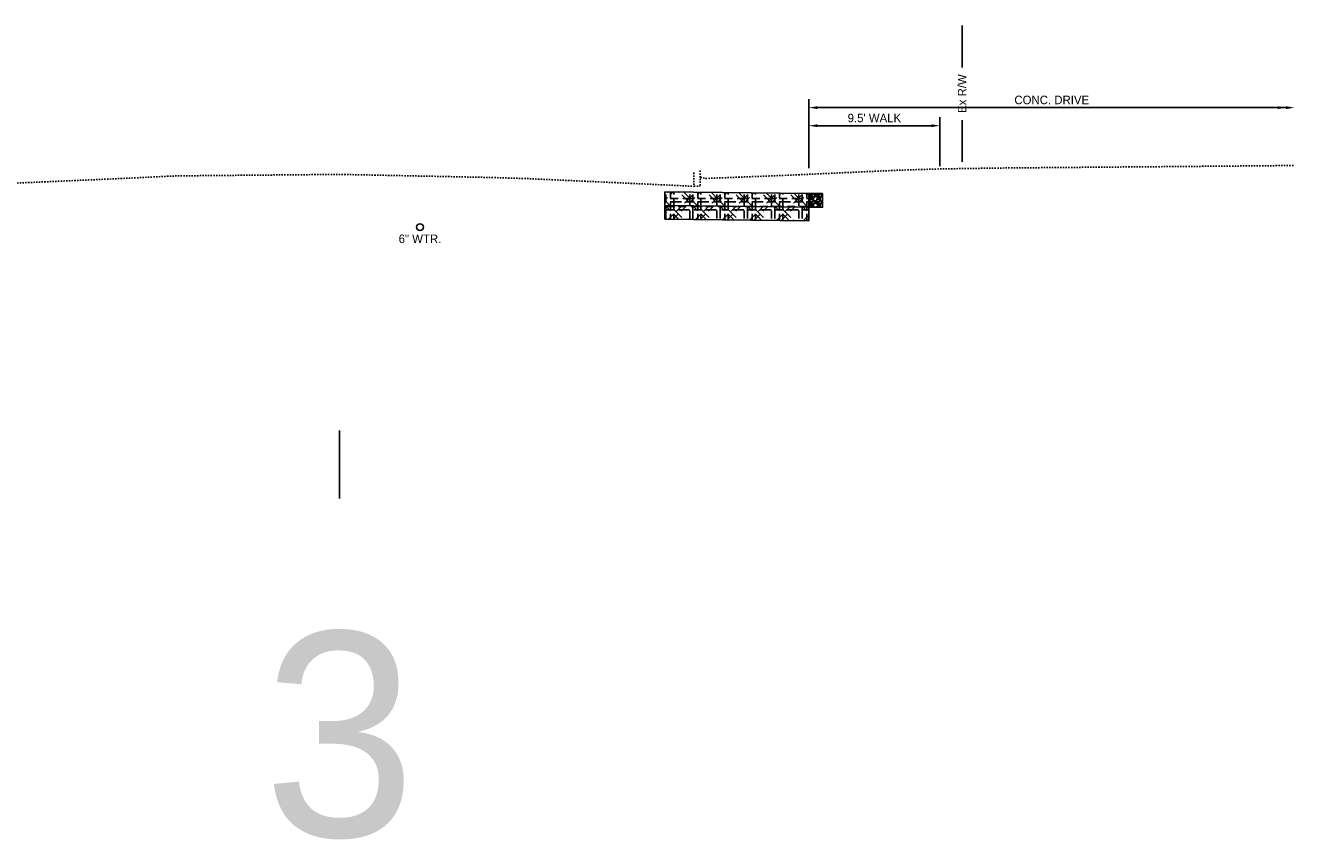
# Model space of a CAD drawing. Header units: feet. Extents: x 161250 to 169758, y 287353 to 289076.
# Tile 20 of 36: x 167845 to 167938, y 288201 to 288261. Entities that reach past the tile are written whole.
import ezdxf

# ---------------------------------------------------------------- set-up
doc = ezdxf.new("R2010")
doc.units = ezdxf.units.FT
doc.header["$MEASUREMENT"] = 0
doc.linetypes.add('OhDOT_USTN2', pattern=[0.11, 0.069, -0.041])
doc.layers.add('DR_P_Storm_Sewer', color=1, linetype='Continuous', true_color=0xff0000)
for name, color, linetype in [('PV_P_Curb', 6, 'Continuous'), ('RD_P_Text', 1, 'Continuous'), ('RW_X_Fee_RW', 50, 'rowex'), ('SC_Shading1', 247, 'Continuous'), ('UT_X_Water', 140, 'waterex'), ('UT_X_Water_Text', 142, 'Continuous'), ('XS_P_Curb', 6, 'Continuous'), ('XS_X_Ground_Line', 180, 'OhDOT_USTN2')]:
    doc.layers.add(name, color=color, linetype=linetype)
doc.layers.add('VIEWPORT', color=232, linetype='Continuous', plot=False)
doc.styles.get("Standard").update_dxf_attribs({"font": 'font31.shx'})
doc.styles.add('Straight-Normal', font='font30.shx', dxfattribs={"height": 0.1})
doc.linetypes.add('rowex', pattern='A,0.75,-0.05,["Ex R/W",Straight-Normal,S=1,R=0,X=0,Y=-0.06],-0.7,0.75,-0.3,0.75,-0.3,0.75,-0.3,0.75,-0.3', length=5.7)
doc.linetypes.add('waterex', pattern='A,0.15,-0.2,0.15,-0.2,0.15,-0.1,["W",Straight-Normal,S=1,R=0,X=0,Y=-0.06],-0.25,0.15,-0.2,0.15,-0.2', length=1.9)
doc.dimstyles.new('COEC', dxfattribs={"dimscale": 13.9, "dimtxt": 0.18, "dimasz": 0.18, "dimexe": 0.18, "dimexo": 0.0625, "dimgap": 0.09, "dimtad": 1, "dimzin": 0, "dimdsep": 46, "dimtxsty": 'Standard', "dimcen": 0.09, "dimclrd": 256, "dimclre": 256, "dimclrt": 256, "dimaunit": 1, "dimadec": 4, "dimazin": 0, "dimtfac": 1, "dimtofl": 0, "dimtmove": 0, "dimatfit": 3, "dimfxl": 1, "dimtolj": 1, "dimtzin": 0, "dimlwd": -1, "dimlwe": -1, "dimarcsym": 0})

# ---------------------------------------------------------------- blocks, each defined once
blk = doc.blocks.new('*D1431')
at = {"layer": 'Defpoints', "color": 0, "transparency": 16777216}
for p in [(167911.754, 288253.344), (167902.155, 288249.969), (167911.754, 288250.122)]:
    blk.add_point(p, dxfattribs=at)
at = {"layer": 'RD_P_Text', "transparency": 16777216}
for p, q in [((167902.155, 288250.219), (167902.155, 288253.969)), ((167902.78, 288253.344), (167911.129, 288253.344)), ((167911.754, 288250.372), (167911.754, 288253.969))]:
    blk.add_line(p, q, dxfattribs=at)
for points in [[(167902.78, 288253.448), (167902.78, 288253.24), (167902.155, 288253.344)], [(167911.129, 288253.448), (167911.129, 288253.24), (167911.754, 288253.344)]]:
    blk.add_solid(points, dxfattribs=at)
at = {"layer": 'RD_P_Text', "transparency": 16777216, "insert": (167906.954, 288253.906), "char_height": 0.625, "attachment_point": 5}
blk.add_mtext("\\A1;9.5' WALK", dxfattribs=at)

msp = doc.modelspace()

# ---------------------------------------------------------------- hatches: boundary and pattern name
at = {"layer": 'SC_Shading1'}
h = msp.add_hatch(dxfattribs=at)
h.set_pattern_fill('WICKER', color=256, scale=2)
h.set_pattern_definition([(0, (-0.3431, 0), (0, 2), [0.58578, -0.34314, 0.82842, -0.24264]), (0, (-0.3431, -0.2426), (0, 2), [0.82842, -0.34314, 0.58578, -0.24264]), (0, (0.2426, 1.1716), (0, 2), [0.82842, -0.34314, 0.58578, -0.24264]), (0, (0.2426, 1.4142), (0, 2), [0.58578, -0.34314, 0.82842, -0.24264]), (90, (0, 0), (-2, 1e-16), [0.58578, -0.34314, 0.82842, -0.24264]), (90, (0.2426, 0), (-2, 1e-16), [0.82842, -0.34314, 0.58578, -0.24264]), (90, (1.4142, 0.3431), (-2, 1e-16), [0.82842, -0.24264, 0.58578, -0.34314]), (90, (1.6569, 0.5858), (-2, 1e-16), [0.58578, -0.24264, 0.82842, -0.34314]), (135, (0.657, -0.4142), (-1.999994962, -1.999994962), [0.58578, -0.34314, 0.48528, -0.34314, 0.82842, -0.24264]), (135, (0.8284, -0.2426), (-1.999994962, -1.999994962), [0.82842, -0.34314, 0.48528, -0.34314, 0.58578, -0.24264]), (135, (2, 0.2426), (-1.999994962, -1.999994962), [0.48528, -0.34314, 0.82842, -0.24264, 0.58578, -0.34314]), (135, (2, 0.5858), (-1.999994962, -1.999994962), [0.48528, -0.34314, 0.58578, -0.24264, 0.82842, -0.34314]), (45, (0.8284, -0.5858), (-1.999994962, 1.999994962), [0.48528, -0.34314, 0.58578, -0.24264, 0.82842, -0.34314]), (45, (0.4853, -0.5858), (-1.999994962, 1.999994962), [0.48528, -0.34314, 0.82842, -0.24264, 0.58578, -0.34314]), (45, (-0.5858, 0), (-1.999994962, 1.999994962), [0.58578, -0.24264, 0.82842, -0.34314, 0.48528, -0.34314]), (45, (-0.929, 0), (-1.999994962, 1.999994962), [0.82842, -0.24264, 0.58578, -0.34314, 0.48528, -0.34314])])
h.paths.add_polyline_path([(167902.155, 288246.38), (167891.591, 288246.501), (167891.591, 288248.501), (167902.155, 288248.38)])
h = msp.add_hatch(dxfattribs=at)
h.set_pattern_fill('GRAVEL', color=256, scale=0.5)
h.set_pattern_definition([(228.012787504, (330.837447, 28.72525), (-4, -4.5), [0.067268, -6.6595440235]), (184.969740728, (330.792447, 28.67525), (6, 0.5), [0.115434, -11.4279623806]), (132.510447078, (330.677447, 28.66525), (5, -5.5), [0.081394, -8.05801629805]), (267.273689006, (330.482447, 28.54025), (0.5, 10), [0.105119, -10.4067790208]), (292.833654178, (330.477447, 28.43525), (-2.5, 6), [0.1030775, -10.20468656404]), (357.273689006, (330.517447, 28.34025), (-10, 0.5), [0.105119, -10.4067790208]), (37.694240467, (330.622447, 28.335251), (-6.5, -5), [0.1390145, -13.76242427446]), (72.255328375, (330.732447, 28.420251), (3.5, 11), [0.131244, -12.9931607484]), (121.429565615, (330.772447, 28.54525), (-4, 6.5), [0.105475, -10.4420365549]), (175.236358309, (330.717447, 28.63525), (5.5, -0.5), [0.120416, -5.9003812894]), (222.397437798, (330.597447, 28.645251), (-6, -5.5), [0.155724, -15.4166875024]), (138.814074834, (330.977447, 28.53525), (-3.5, 3), [0.0531505, -5.2619224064]), (171.46923439, (330.937447, 28.57025), (6.5, -1), [0.1011185, -10.0107557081]), (225, (330.83745, 28.58525), (-6e-17, -0.5), [0.0707105, -0.6363962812]), (203.198590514, (330.80245, 28.64525), (2.5, 1), [0.038079, -3.7698075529]), (291.801409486, (330.76745, 28.63025), (-0.5, 1.5), [0.0538515, -2.6387309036]), (30.963756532, (330.78745, 28.58025), (1.5, 1), [0.0874645, -2.8280114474]), (161.565051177, (330.86245, 28.62525), (1, -0.5), [0.0632455, -1.5178933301]), (16.389540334, (330.477447, 28.63025), (5, 1.5), [0.0886, -8.7714225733]), (70.346175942, (330.562447, 28.65525), (-2.0000000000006, -5.5000000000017), [0.0743305, -7.35870387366]), (293.198590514, (330.86245, 28.72525), (-1, 2.5), [0.0761575, -3.7317290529]), (343.610459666, (330.892447, 28.65525), (-5, 1.5), [0.0886, -8.7714225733]), (339.44395478, (330.47745, 28.32025), (-2.5, 1), [0.08544, -4.18656187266]), (294.775140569, (330.557447, 28.29025), (-2.5, 5.5), [0.071589, -7.08732153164]), (66.801409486, (330.86745, 28.22525), (1, 2.5), [0.0761575, -3.7317290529]), (17.354024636, (330.897447, 28.29525), (-6.5, -2), [0.0838155, -8.2977118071]), (69.44395478, (330.62245, 28.22525), (-1, -2.5), [0.04272, -4.22928187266]), (101.309932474, (330.83745, 28.22525), (-0.5, 2), [0.025495, -2.5240147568]), (165.96375653, (330.83245, 28.25025), (1.5, -0.5), [0.1030775, -1.9584753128]), (186.009005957, (330.732447, 28.27525), (5, 0.5), [0.095525, -9.4569615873]), (303.690067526, (330.78745, 28.53525), (-0.5, 1), [0.072111, -1.7306646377]), (353.157226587, (330.827447, 28.475251), (8.5, -1), [0.125897, -12.463781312]), (60.945395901, (330.952447, 28.46025), (-2, -3.5), [0.051478, -5.0963370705]), (90, (330.97745, 28.50525), (-0.5, 0.5), [0.03, -0.47]), (120.256437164, (330.722447, 28.29025), (2, -3.5), [0.069462, -6.8767599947]), (48.012787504, (330.687447, 28.35025), (4, 4.5), [0.134536, -6.5922760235]), (0, (330.77745, 28.45025), (0.5, 0.5), [0.13, -0.37]), (325.304846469, (330.907447, 28.45025), (5, -3.5), [0.079057, -7.8266371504]), (254.0546041, (330.97245, 28.40525), (-0.5, -2), [0.072801, -3.56725394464]), (207.645975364, (330.952447, 28.33525), (-9.5, -5), [0.1185325, -11.7347370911]), (175.42607874, (330.847447, 28.280251), (-6.5, 0.5), [0.1253995, -12.414536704])])
edge = h.paths.add_edge_path(flags=16)
edge.add_arc((167902.655, 288247.534), 0.166, 0, 360)
h.paths.add_polyline_path([(167902.155, 288247.368), (167902.655, 288247.368), (167903.155, 288247.368), (167903.155, 288248.368), (167902.155, 288248.368)])

# ---------------------------------------------------------------- linework, layer by layer
at = {"layer": 'DR_P_Storm_Sewer'}
msp.add_circle((167902.655, 288247.534), 0.166, dxfattribs=at)
at = {"layer": 'PV_P_Curb', "flags": 128}
msp.add_lwpolyline([(167891.591, 288247.501), (167902.155, 288247.38)], dxfattribs=at)
at = {"layer": 'RD_P_Text'}
for p, q in [((167902.155, 288250.219), (167902.155, 288255.293)), ((167902.78, 288254.668), (167937.132, 288254.668))]:
    msp.add_line(p, q, dxfattribs=at)
for points in [[(167902.78, 288254.772), (167902.78, 288254.563), (167902.155, 288254.668)], [(167936.507, 288254.772), (167936.507, 288254.563), (167937.132, 288254.668)], [(167937.132, 288254.772), (167937.132, 288254.563), (167937.757, 288254.668)]]:
    msp.add_solid(points, dxfattribs=at)
at = {"layer": 'RW_X_Fee_RW', "linetype": 'Continuous', "flags": 128}
for points in [[(167913.389, 288257.603), (167913.389, 288260.699)], [(167913.389, 288250.699), (167913.389, 288253.754)]]:
    msp.add_lwpolyline(points, dxfattribs=at)
at = {"layer": 'UT_X_Water'}
msp.add_circle((167873.648, 288245.904), 0.25, dxfattribs=at)
at = {"layer": 'VIEWPORT', "flags": 128}
msp.add_lwpolyline([(167867.757, 288231.006), (167867.757, 288226.006)], dxfattribs=at)
at = {"layer": 'XS_P_Curb'}
for p, q in [((167891.591, 288246.501), (167891.591, 288248.501)), ((167891.591, 288248.501), (167902.155, 288248.38)), ((167902.155, 288248.38), (167902.155, 288246.38)), ((167902.155, 288246.38), (167891.591, 288246.501))]:
    msp.add_line(p, q, dxfattribs=at)
at = {"layer": 'XS_P_Curb', "flags": 128}
msp.add_lwpolyline([(167902.155, 288247.368), (167903.155, 288247.368), (167903.155, 288248.368), (167902.155, 288248.368)], close=True, dxfattribs=at)
at = {"layer": 'XS_X_Ground_Line', "flags": 128}
for points in [[(167841.918, 288249.062), (167841.991, 288249.046), (167843.758, 288249.124), (167846.591, 288249.246), (167851.19, 288249.447), (167855.817, 288249.666), (167862.914, 288249.73), (167867.757, 288249.774), (167873.563, 288249.656), (167879.116, 288249.541), (167881.655, 288249.459), (167887.611, 288249.185), (167891.591, 288249.001), (167893.567, 288248.91), (167893.721, 288248.898), (167893.729, 288248.902)], [(167893.729, 288249.902), (167893.729, 288248.902)], [(167894.196, 288249.551), (167894.53, 288249.502), (167894.571, 288249.474), (167897.615, 288249.593), (167900.659, 288249.713), (167904.66, 288249.896), (167908.661, 288250.078), (167911.856, 288250.178), (167914.299, 288250.212), (167916.742, 288250.247), (167924.674, 288250.313), (167932.605, 288250.379), (167937.757, 288250.427)], [(167894.196, 288250.051), (167894.196, 288248.902)], [(167893.729, 288248.902), (167894.196, 288248.902)]]:
    msp.add_lwpolyline(points, dxfattribs=at)

# ---------------------------------------------------------------- texts
at = {"layer": 'RD_P_Text', "insert": (167919.956, 288255.23), "char_height": 0.625, "attachment_point": 5}
msp.add_mtext('\\A1;CONC. DRIVE', dxfattribs=at)
at = {"layer": 'RW_X_Fee_RW', "insert": (167913.389, 288255.699), "char_height": 0.625, "attachment_point": 5, "rotation": 90}
msp.add_mtext_dynamic_manual_height_columns('Ex R/W', width=9.60773, gutter_width=10, heights=[0], dxfattribs=at)
at = {"layer": 'UT_X_Water_Text', "insert": (167873.648, 288245.363), "char_height": 0.625, "attachment_point": 2}
msp.add_mtext_dynamic_manual_height_columns('6" WTR.', width=4.5, gutter_width=10, heights=[0], dxfattribs=at)
at = {"layer": 'VIEWPORT', "insert": (167867.757, 288208.62), "char_height": 15, "attachment_point": 5}
msp.add_mtext_dynamic_manual_height_columns('3', width=45.95559, gutter_width=10, heights=[0], dxfattribs=at)

# ---------------------------------------------------------------- dimensions: what is measured, and where the dimension line sits
at = {"layer": 'RD_P_Text'}
dim = msp.add_linear_dim(base=(167911.754, 288253.344), p1=(167902.155, 288249.969), p2=(167911.754, 288250.122), text="9.5' WALK", dimstyle='COEC', override={"dimscale": 5, "dimtxt": 0.125, "dimasz": 0.125, "dimexe": 0.125, "dimexo": 0.05, "dimgap": 0.05}, dxfattribs=at)
dim.commit()
dim.dimension.update_dxf_attribs({"geometry": '*D1431', "text_midpoint": (167906.954, 288253.906)})

doc.saveas('drawing.dxf')
